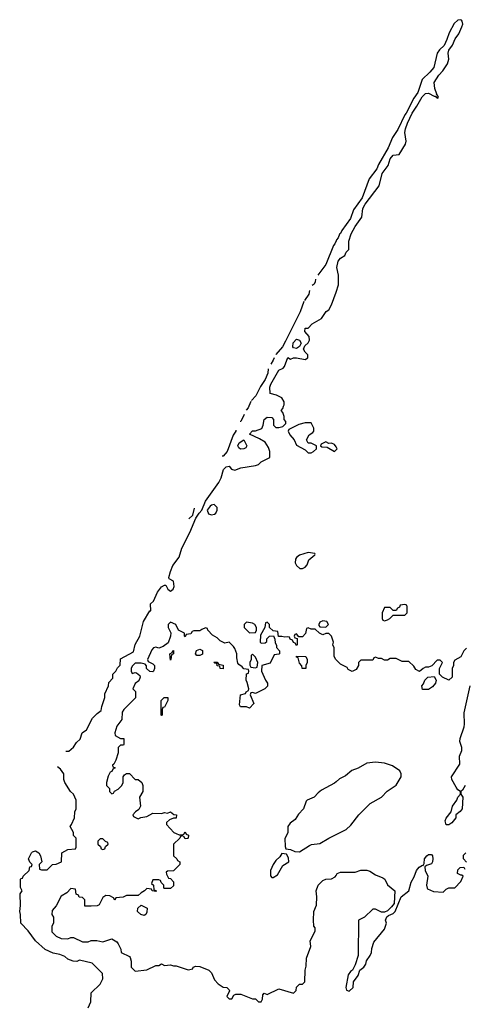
# Model space of a CAD drawing. Header units: inches. Extents: x 2769379 to 2883802, y 684208 to 828654.
# Tile 116 of 256: x 2777842 to 2780875, y 765916 to 772640. Entities that reach past the tile are written whole.
import ezdxf

# ---------------------------------------------------------------- set-up
doc = ezdxf.new("R2010")
doc.units = ezdxf.units.IN
doc.header["$MEASUREMENT"] = 0
for name, color, linetype in [('C7776', 7, 'Continuous'), ('C7777', 7, 'Continuous'), ('C7786', 7, 'Continuous'), ('C7787', 7, 'Continuous')]:
    doc.layers.add(name, color=color, linetype=linetype)

msp = doc.modelspace()

# ---------------------------------------------------------------- linework, layer by layer
at = {"layer": 'C7776', "color": 2}
for points, elevation in [([(2778157.1, 767644), (2778176.5, 767643.5), (2778210, 767671.3), (2778230, 767704.7), (2778253.6, 767726.4), (2778269, 767770), (2778298, 767790), (2778338, 767870), (2778370, 767902), (2778398, 767922), (2778402, 767950), (2778422, 768010), (2778423.1, 768036.9), (2778448, 768090), (2778450, 768114), (2778476.4, 768143.6), (2778478, 768170), (2778498, 768190), (2778510, 768214), (2778527.3, 768232.7), (2778530, 768274), (2778618, 768322), (2778630, 768372), (2778661.2, 768430), (2778686, 768530), (2778730, 768602), (2778736.4, 768603.6), (2778735.3, 768650), (2778755.3, 768670), (2778780.9, 768730), (2778810, 768766.8), (2778830, 768778), (2778838, 768778), (2778852, 768750), (2778870, 768738), (2778888.9, 768751.1), (2778895.3, 768770), (2778890, 768806), (2778861.2, 768821.2), (2778859, 768830), (2778870, 768871.3), (2778887.5, 768912.5), (2778929.4, 768970), (2778948.1, 769031.9), (2779002.4, 769137.6), (2779044.1, 769235.9), (2779065.2, 769270), (2779083.7, 769290), (2779110, 769351), (2779201, 769479), (2779215.1, 769510), (2779231.7, 769568.3), (2779250, 769586.8), (2779270, 769590.8), (2779286, 769570), (2779310, 769564), (2779350, 769578.8), (2779450, 769594.8), (2779470, 769601), (2779490, 769621), (2779548, 769650), (2779548.7, 769690), (2779538, 769718), (2779515.3, 769755.3), (2779478, 769778), (2779409.2, 769810), (2779430, 769832), (2779450, 769831.3), (2779493.2, 769846.8), (2779502, 769870), (2779508.7, 769910), (2779530, 769924.7), (2779562, 769922), (2779574, 769910), (2779574, 769870), (2779590, 769854), (2779610, 769854), (2779638, 769862), (2779658, 769882), (2779656.4, 769896.4), (2779646, 769910), (2779646, 769930), (2779636.4, 769956.4), (2779626, 769970), (2779636.4, 769983.6), (2779642.4, 770000)], 2), ([(2779404.1, 770000), (2779399.5, 769990), (2779387.4, 769972.4)], 2), ([(2779372.6, 769944.4), (2779355.9, 769904.1), (2779350, 769895.1), (2779346.9, 769895.8)], 2), ([(2779316.2, 769837.6), (2779315.3, 769830), (2779298.3, 769801.7), (2779257.1, 769690), (2779230, 769659.3)], 2), ([(2780000, 769722.4), (2779990, 769738), (2779970, 769748), (2779950, 769746), (2779930, 769758), (2779898, 769742), (2779894, 769730), (2779903.6, 769723.6), (2779939.6, 769719.6), (2779990, 769692), (2780000, 769702)], 2), ([(2779230, 769659.3), (2779222.3, 769660)], 2), ([(2778995.7, 769231.1), (2779023.8, 769256.2), (2779034, 769303.5)], 2), ([(2780000, 768268), (2779998, 768270), (2779986, 768290), (2779986, 768350), (2779978, 768370), (2779982, 768390), (2779968, 768430), (2779950, 768448), (2779930, 768448), (2779910, 768438), (2779886, 768450), (2779858, 768478), (2779830, 768478), (2779810, 768486), (2779798, 768482), (2779791.3, 768448.7), (2779770, 768426), (2779746, 768426), (2779730, 768446), (2779718, 768442), (2779714, 768430), (2779718, 768418), (2779734, 768414), (2779734, 768370), (2779730, 768366), (2779722, 768382), (2779710, 768386), (2779702, 768402), (2779686, 768410), (2779682, 768422), (2779670, 768426), (2779650, 768422), (2779630, 768428), (2779608, 768428), (2779602, 768462), (2779570, 768466), (2779546, 768490), (2779546, 768510), (2779530, 768526), (2779518, 768522), (2779514, 768490), (2779483.6, 768436.4), (2779482, 768390), (2779490, 768382), (2779516.4, 768383.6), (2779527.3, 768392.7), (2779528.4, 768411.6), (2779546, 768430), (2779572.7, 768432.7), (2779582, 768410), (2779583.6, 768383.6), (2779592.7, 768367.3), (2779592.7, 768352.7), (2779614, 768330), (2779614, 768310), (2779610, 768306), (2779578, 768302), (2779550, 768246), (2779494, 768230), (2779492, 768190), (2779518, 768130), (2779531.3, 768110), (2779531.6, 768088.4), (2779514, 768070), (2779450, 768038), (2779430, 768046), (2779418, 768042), (2779414, 768030), (2779438, 767970), (2779410, 767938), (2779390, 767948), (2779348.4, 767948.4), (2779342, 767962), (2779348, 768030), (2779382, 768038), (2779386, 768050), (2779402, 768058), (2779406, 768070), (2779394.6, 768114.6), (2779386, 768130), (2779388, 768172), (2779402, 768178), (2779406, 768190), (2779402, 768202), (2779370, 768206), (2779360.4, 768220.4), (2779336.4, 768236.4), (2779330, 768246), (2779322, 768282), (2779322, 768310), (2779310, 768346), (2779300.4, 768360.4), (2779270, 768388), (2779242, 768382), (2779210, 768398), (2779190, 768418), (2779156.4, 768436.4), (2779126, 768470), (2779122, 768482), (2779110, 768486), (2779083.6, 768476.4), (2779070, 768466), (2779030, 768466), (2779018, 768462), (2779010, 768446), (2778978, 768442), (2778970, 768426), (2778966, 768430), (2778966, 768450), (2778926, 768470), (2778906, 768510), (2778870, 768526), (2778854, 768510), (2778854, 768490), (2778872, 768452), (2778871.3, 768430), (2778855.3, 768384.7), (2778819.8, 768360.2), (2778791.1, 768348.9), (2778770, 768355.3), (2778754, 768350), (2778743.6, 768336.4), (2778714, 768270), (2778718, 768258), (2778750, 768242), (2778762, 768230), (2778762, 768210), (2778754, 768190), (2778750, 768186), (2778730, 768188), (2778708, 768210), (2778707.3, 768227.3), (2778698, 768238), (2778670, 768246), (2778630, 768246), (2778610, 768226), (2778602, 768210), (2778602, 768190), (2778610, 768174), (2778630, 768182), (2778639.6, 768179.6), (2778662, 768162), (2778664.7, 768150), (2778655.3, 768124.7), (2778630, 768106), (2778614, 768070), (2778632, 768052), (2778631.6, 768008.4), (2778551.6, 767928.4), (2778542, 767910), (2778539.6, 767860.4), (2778503.6, 767816.4), (2778492, 767770), (2778492.7, 767752.7), (2778530, 767732), (2778552, 767732), (2778552.7, 767692.7), (2778550, 767686), (2778530, 767686), (2778514, 767670), (2778512.7, 767632.7), (2778496.9, 767583.1), (2778483.6, 767556.4), (2778474, 767550), (2778478, 767538), (2778494, 767530), (2778478, 767522), (2778470, 767506), (2778458, 767502), (2778445.4, 767474.6), (2778434, 767430), (2778434, 767410), (2778454, 767390), (2778454, 767370), (2778470, 767354), (2778482, 767358), (2778488, 767372), (2778514.6, 767385.4), (2778538, 767410), (2778548, 767430), (2778548.4, 767468.4), (2778556.4, 767483.6), (2778570, 767492), (2778590, 767491.3), (2778630, 767452), (2778651, 767451), (2778674, 767430), (2778682, 767410), (2778682, 767370), (2778658, 767330), (2778666, 767270), (2778654.8, 767245.2), (2778632, 767230), (2778614, 767210), (2778618, 767198), (2778650, 767182), (2778668.7, 767191.3), (2778710, 767198), (2778750, 767222), (2778810, 767218), (2778830, 767224.7), (2778850, 767222), (2778870, 767231.3), (2778892.7, 767212.7), (2778910.9, 767210.9), (2778910, 767186), (2778890, 767186), (2778863.6, 767176.4), (2778843.6, 767156.4), (2778843.6, 767143.6), (2778894, 767090), (2778910, 767082), (2778930, 767074), (2778950, 767074), (2778962, 767078), (2778970, 767094), (2778978, 767078), (2778994, 767070), (2778992, 767050), (2778987.3, 767047.3), (2778970, 767046), (2778962, 767062), (2778950, 767066), (2778938, 767062), (2778934, 767050), (2778892, 767010), (2778892, 766930), (2778914, 766910), (2778918, 766898), (2778934, 766890), (2778934, 766870), (2778891.6, 766828.4), (2778850, 766826), (2778842, 766818), (2778843.6, 766803.6), (2778858, 766778), (2778870, 766774), (2778891.6, 766751.6), (2778890, 766726), (2778870, 766706), (2778830, 766706), (2778826, 766710), (2778826, 766730), (2778807.3, 766747.3), (2778802, 766762), (2778790, 766766), (2778750, 766766), (2778742, 766742), (2778754, 766730), (2778758, 766698), (2778774, 766690), (2778770, 766686), (2778746, 766690), (2778742, 766702), (2778710, 766706), (2778694, 766690), (2778670, 766678), (2778650, 766658), (2778570, 766658), (2778547.3, 766647.3), (2778498, 766642), (2778490, 766626), (2778482, 766642), (2778456.4, 766656.4), (2778430, 766658), (2778410, 766646), (2778383.6, 766596.4), (2778370, 766588), (2778330, 766586), (2778287.3, 766587.3), (2778286, 766630), (2778270, 766646), (2778248.4, 766648.4), (2778242, 766662), (2778227.3, 766667.3), (2778222, 766702), (2778190, 766706), (2778163.6, 766676.4), (2778125.4, 766654.6), (2778091.6, 766588.4), (2778063.6, 766556.4), (2778062, 766530), (2778072, 766510), (2778072, 766470), (2778062, 766450), (2778062, 766410), (2778090, 766382), (2778125.4, 766365.4), (2778170, 766362), (2778190, 766372), (2778210, 766372), (2778270, 766342), (2778310, 766342), (2778330, 766352), (2778368.4, 766351.6), (2778410, 766342), (2778470, 766362), (2778503.6, 766343.6), (2778514, 766330), (2778531.6, 766291.6), (2778534, 766270), (2778590, 766242), (2778595.3, 766235.3), (2778602, 766210), (2778602, 766170), (2778630, 766142), (2778710, 766151.3), (2778770, 766182), (2778790, 766182), (2778810, 766191.3), (2778830, 766182), (2778870, 766184.7), (2778890, 766178), (2778910, 766178), (2778990, 766152), (2779022, 766158), (2779026, 766170), (2779043.1, 766176.9), (2779070, 766174.8), (2779132, 766150), (2779150.9, 766130.9), (2779170, 766082), (2779195.3, 766055.3), (2779230, 766032), (2779254, 766030), (2779270, 766014), (2779272, 766008), (2779254, 765970), (2779270, 765954), (2779290, 765954), (2779302, 765978), (2779315.3, 765984.7), (2779350, 765986), (2779430, 765954), (2779450, 765954), (2779470, 765934), (2779490, 765934), (2779498, 765950), (2779500.4, 765979.6), (2779508.7, 765991.3), (2779530, 765982), (2779610, 766022), (2779710, 765992), (2779728, 766010), (2779730, 766034), (2779750, 766054), (2779770, 766054), (2779786, 766070), (2779788.4, 766148.4), (2779796.4, 766176.4), (2779798, 766230), (2779828.7, 766310), (2779824, 766350), (2779856.4, 766416.4), (2779858, 766438), (2779848.7, 766450), (2779846, 766490), (2779848.7, 766550), (2779867.3, 766592.7), (2779868.7, 766650), (2779864, 766690), (2779879, 766730), (2779910, 766761), (2779931, 766771), (2779970, 766772), (2779994.6, 766785.4), (2780000, 766795.4)], 2), ([(2778308.4, 765891.6), (2778327.3, 765932.7), (2778330, 765994), (2778390, 766054), (2778408, 766090), (2778407.3, 766127.3), (2778336.4, 766196.4), (2778250, 766218), (2778231.1, 766208.9), (2778206, 766210), (2778170, 766224), (2778150, 766242), (2778116.5, 766256.5), (2778070, 766265.2), (2778015.3, 766290), (2777948.7, 766350), (2777898.6, 766418.6), (2777849, 766470), (2777848, 766530), (2777842, 766550), (2777848, 766590), (2777846, 766670), (2777858, 766690), (2777847.3, 766712.7), (2777847.3, 766767.3), (2777850, 766774), (2777862, 766778), (2777866, 766790), (2777906, 766830), (2777910, 766854), (2777922, 766858), (2777926, 766870), (2777910, 766886), (2777902, 766910), (2777922, 766950), (2777930, 766958), (2777950, 766964.7), (2777972, 766950), (2777984.7, 766930), (2777994, 766890), (2777974, 766870), (2777978, 766838), (2777990, 766834), (2778030, 766834), (2778066, 766870), (2778090, 766872), (2778126, 766890), (2778128.9, 766951.1), (2778170, 766972), (2778222, 766978), (2778226, 766990), (2778226, 767050), (2778208.4, 767068.4), (2778208, 767090), (2778186, 767130), (2778196.4, 767143.6), (2778215.3, 767190), (2778218, 767230), (2778226, 767250), (2778226, 767310), (2778208, 767350), (2778189.1, 767369.1), (2778149, 767430), (2778142, 767450), (2778142, 767490), (2778121.2, 767521.2), (2778100.4, 767537.8)], 2), ([(2780000, 767434.9), (2779990, 767426), (2779901.4, 767378.6), (2779878.8, 767361.2), (2779851.3, 767330), (2779802, 767310), (2779796, 767304), (2779778, 767250), (2779744.5, 767215.5), (2779722, 767178), (2779687.1, 767152.9), (2779671, 767130), (2779670, 767086), (2779651.6, 767048.4), (2779652.7, 766992.7), (2779658, 766978), (2779690, 766972), (2779719.6, 766959.6), (2779750, 766958), (2779818.6, 767001.4), (2779832.5, 767007.5), (2779890, 767014.8), (2779950, 767051), (2780000, 767076)], 6)]:
    msp.add_lwpolyline(points, dxfattribs=dict(at, elevation=elevation))
for points, elevation in [([(2779830, 769886), (2779790, 769886), (2779745.4, 769874.6), (2779678, 769842), (2779674, 769830), (2779683.6, 769803.6), (2779714, 769770), (2779730, 769734), (2779790, 769702), (2779810, 769682), (2779830, 769682), (2779846, 769690), (2779866, 769710), (2779866, 769730), (2779830, 769748), (2779808.7, 769748.7), (2779798, 769770), (2779816.4, 769803.6), (2779840.4, 769819.6), (2779848, 769830), (2779848, 769850)], 2), ([(2779347.7, 769707.7), (2779336.6, 769716.6), (2779329.6, 769730), (2779339.3, 769750), (2779370, 769770.6), (2779391, 769730), (2779383.5, 769716.5), (2779370, 769709.4)], 2), ([(2779168.7, 769328.7), (2779150, 769325.2), (2779141.6, 769318.4), (2779121, 769290), (2779130, 769266), (2779150, 769257.3), (2779170, 769262.8), (2779179, 769270), (2779189, 769290), (2779188.9, 769308.9)], 2), ([(2779810, 769002), (2779750, 768982), (2779730, 768968), (2779724, 768956), (2779721, 768930), (2779730, 768912), (2779752.7, 768892.7), (2779770, 768892), (2779790, 768902), (2779803.1, 768916.9), (2779815.3, 768950), (2779854.6, 768985.4), (2779858, 768990), (2779855.3, 768995.3)], 2), ([(2779390, 768526), (2779374, 768510), (2779374, 768490), (2779410, 768452), (2779450, 768454), (2779458, 768470), (2779458, 768490), (2779446, 768510), (2779430, 768518)], 2), ([(2779910, 768535.3), (2779890, 768526), (2779882, 768510), (2779882, 768502), (2779890, 768494), (2779930, 768492), (2779948, 768510), (2779938, 768530)], 2), ([(2778870, 768266), (2778866, 768310), (2778882, 768318), (2778886, 768330), (2778891.6, 768331.6), (2778891.6, 768308.4), (2778878, 768302), (2778874, 768270)], 2), ([(2779050, 768298), (2779042, 768310), (2779048.4, 768331.6), (2779070, 768342), (2779090, 768332), (2779090, 768306), (2779070, 768298)], 2), ([(2779430, 768306), (2779422, 768298), (2779422, 768270), (2779412, 768250), (2779412.7, 768232.7), (2779418, 768218), (2779450, 768214), (2779462, 768218), (2779466, 768250), (2779450, 768286)], 2), ([(2779230, 768206), (2779210, 768208), (2779206, 768226), (2779190, 768228), (2779186, 768246), (2779174, 768246), (2779167.3, 768252.7), (2779190, 768252), (2779198, 768238), (2779230, 768232)], 2), ([(2779790, 768208), (2779768, 768210), (2779767.3, 768227.3), (2779750, 768246), (2779742, 768282), (2779730, 768286), (2779730, 768294), (2779794, 768290), (2779802, 768270), (2779802, 768250), (2779794, 768230), (2779794, 768210)], 2), ([(2778810, 767888), (2778806, 767890), (2778806, 767990), (2778828.4, 768011.6), (2778851.3, 768011.3), (2778852, 767990), (2778830, 767946), (2778818, 767942), (2778814, 767930), (2778814, 767890)], 2), ([(2778410, 767046), (2778390, 767046), (2778374, 767030), (2778374, 767010), (2778392.7, 766992.7), (2778398, 766978), (2778410, 766974), (2778422, 766978), (2778427.3, 766992.7), (2778446, 767010), (2778442, 767022), (2778427.3, 767027.3)], 2), ([(2779630, 766946), (2779616.9, 766923.1), (2779590, 766898), (2779572, 766870), (2779552, 766830), (2779552.7, 766792.7), (2779562, 766782), (2779570, 766782), (2779600.4, 766799.6), (2779636.4, 766863.6), (2779678, 766890), (2779676.4, 766916.4), (2779662, 766942)], 6), ([(2778690, 766522), (2778668.4, 766528.4), (2778646, 766550), (2778648.4, 766571.6), (2778670, 766594), (2778711.6, 766571.6), (2778710, 766546), (2778702, 766530)], 2)]:
    msp.add_lwpolyline(points, close=True, dxfattribs=dict(at, elevation=elevation))
at = {"layer": 'C7777', "color": 2, "elevation": 2}
for points in [[(2780000, 771130.2), (2779991.5, 771108.5), (2779982, 771098), (2779931.1, 770968.9), (2779874.7, 770894.6)], [(2779860.6, 770868), (2779858, 770850), (2779850, 770832.7), (2779837.5, 770824.3)], [(2779819.9, 770791), (2779814.3, 770765.7), (2779783.9, 770723)], [(2779642.4, 770000), (2779646, 770010), (2779646, 770030), (2779630, 770058), (2779594.6, 770074.6), (2779550, 770086), (2779547.3, 770130), (2779555.1, 770150), (2779610, 770246.8), (2779639.3, 770260.7), (2779649.3, 770270.7), (2779670, 770332), (2779690, 770322), (2779708.7, 770331.3), (2779730, 770331.3), (2779790, 770318), (2779808, 770330), (2779808, 770350), (2779788.9, 770368.9), (2779778, 770390), (2779787.3, 770412.7), (2779810, 770434), (2779818, 770450), (2779816.4, 770476.4), (2779788, 770510), (2779790, 770534), (2779810, 770534), (2779836.4, 770563.6), (2779900.2, 770599.8), (2779933.2, 770646.8), (2779950, 770658), (2779970, 770692), (2780000, 770779.7)], [(2779779.7, 770714.8), (2779755.3, 770644.7), (2779655.3, 770444.7), (2779634, 770406), (2779590, 770353.2), (2779588.7, 770353.5)], [(2779576.7, 770330.7), (2779570, 770314), (2779554, 770287.7)], [(2779536.5, 770254.6), (2779534.6, 770225.4), (2779517.5, 770182.5), (2779485.4, 770134.6), (2779452, 770070), (2779422.8, 770039.4)], [(2779418.6, 770031.6), (2779404.1, 770000)]]:
    msp.add_lwpolyline(points, dxfattribs=at)
msp.add_lwpolyline([(2779730, 770395.3), (2779710, 770398), (2779705.6, 770405.6), (2779707.8, 770432.2), (2779730, 770457.3), (2779751.1, 770451.1), (2779762, 770430), (2779750, 770408)], close=True, dxfattribs=at)
at = {"layer": 'C7786', "color": 2}
for points, elevation in [([(2780000, 769702), (2780008, 769710), (2780000, 769722.4)], 2), ([(2780890, 768348), (2780871.1, 768328.9), (2780851.1, 768288.9), (2780810, 768266), (2780802, 768250), (2780802, 768230), (2780791.6, 768208.4), (2780791.3, 768150), (2780770, 768128.7), (2780726, 768150), (2780706, 768170), (2780706, 768210), (2780726, 768250), (2780710, 768266), (2780690, 768266), (2780652.7, 768227.3), (2780630, 768218), (2780610, 768218), (2780594, 768210), (2780570, 768188), (2780543.1, 768203.1), (2780530, 768226), (2780496.4, 768256.4), (2780450, 768258), (2780410, 768278), (2780370, 768278), (2780350, 768266), (2780330, 768266), (2780310, 768278), (2780290, 768278), (2780270, 768286), (2780258, 768282), (2780250, 768266), (2780170, 768266), (2780154, 768250), (2780152, 768230), (2780136.9, 768203.1), (2780110, 768188), (2780083.1, 768203.1), (2780075.3, 768215.3), (2780030, 768238), (2780000, 768268)], 2), ([(2780880.7, 767410), (2780862.8, 767377.2), (2780852, 767370), (2780852, 767350), (2780864.7, 767330), (2780861, 767250), (2780847.7, 767232.3), (2780818, 767210), (2780816, 767190), (2780790, 767155.3), (2780770, 767142), (2780750, 767142), (2780743.6, 767170), (2780750, 767186), (2780786, 767230), (2780794, 767270), (2780822.7, 767310), (2780830, 767331.3), (2780848.7, 767350), (2780848.7, 767370), (2780830, 767381.2), (2780818.6, 767398.6), (2780788.7, 767450), (2780788, 767470), (2780844.7, 767555.3), (2780841.3, 767610), (2780857, 767650), (2780857, 767670), (2780844.2, 767710), (2780846, 767730), (2780873.6, 767810), (2780876.9, 767830), (2780873.1, 767906.9), (2780914.7, 768090)], 2), ([(2780000, 767076), (2780069.3, 767110.7), (2780100.2, 767139.8), (2780155.3, 767210), (2780233.6, 767286.4), (2780310, 767331.3), (2780349.4, 767370.6), (2780410, 767411.3), (2780444, 767470), (2780445.2, 767490), (2780435.3, 767510), (2780384.1, 767544.1), (2780330, 767562), (2780270, 767569.3), (2780210, 767562.7), (2780150.4, 767529.6), (2780107.9, 767512.1), (2780064, 767476), (2780023.8, 767456.2), (2780000, 767434.9)], 6), ([(2780890, 766886), (2780868.9, 766908.9), (2780870, 766934), (2780886, 766950)], 2), ([(2780000, 766795.4), (2780008, 766810), (2780030, 766818), (2780130, 766818), (2780170, 766831.3), (2780210, 766831), (2780230, 766826), (2780270, 766801), (2780319.8, 766779.8), (2780332, 766770), (2780351.6, 766731.6), (2780402, 766690), (2780396, 766604), (2780379.1, 766580.9), (2780350, 766555.3), (2780330, 766546), (2780310, 766546), (2780270, 766566), (2780250, 766566), (2780194, 766510), (2780154, 766490), (2780151.3, 766250), (2780130, 766186), (2780112, 766150), (2780099.6, 766140.4), (2780083.6, 766116.4), (2780066, 766030), (2780071.6, 766011.6), (2780090, 766006.8), (2780117.2, 766030), (2780119, 766070), (2780150, 766112), (2780162, 766150), (2780189, 766170), (2780202.7, 766190), (2780206.8, 766213.2), (2780231.5, 766248.5), (2780240.9, 766270), (2780243.7, 766296.3), (2780258.6, 766341.4), (2780329.3, 766430), (2780344, 766470), (2780338, 766490), (2780347.3, 766512.7), (2780358, 766522), (2780390, 766536), (2780404, 766550), (2780444, 766650), (2780497.2, 766690), (2780511.8, 766750), (2780533.6, 766786.4), (2780549.7, 766830.3), (2780567.2, 766852.8), (2780590, 766866), (2780595.3, 766864.7), (2780602, 766878), (2780604.2, 766910), (2780619.3, 766930), (2780630, 766938), (2780650, 766938), (2780658, 766930), (2780660.7, 766910), (2780658.8, 766890), (2780650, 766875.3), (2780616, 766864), (2780604.7, 766855.3), (2780607.3, 766830), (2780626.8, 766790), (2780618, 766730), (2780622, 766710), (2780624.7, 766704.7), (2780665.4, 766685.4), (2780730, 766682), (2780750, 766702), (2780770, 766712), (2780810, 766712), (2780850, 766754), (2780866, 766790), (2780858, 766798), (2780850, 766798), (2780828.7, 766810), (2780830, 766834), (2780846, 766850), (2780872, 766852), (2780878, 766838)], 2)]:
    msp.add_lwpolyline(points, dxfattribs=dict(at, elevation=elevation))
at = {"layer": 'C7786', "color": 2, "elevation": 2}
for points in [[(2780470, 768646), (2780438, 768642), (2780432.7, 768627.3), (2780418, 768622), (2780410, 768606), (2780390, 768606), (2780370, 768626), (2780330, 768626), (2780314, 768590), (2780314, 768550), (2780318, 768538), (2780330, 768534), (2780350, 768542), (2780366, 768550), (2780390, 768574), (2780470, 768574), (2780486, 768590), (2780486, 768630), (2780482, 768642)], [(2780590, 768066), (2780586, 768090), (2780596.4, 768103.6), (2780606, 768130), (2780626, 768150), (2780670, 768154), (2780682, 768130), (2780678, 768110), (2780656.9, 768083.1), (2780630, 768066)]]:
    msp.add_lwpolyline(points, close=True, dxfattribs=at)
at = {"layer": 'C7787', "color": 2, "elevation": 2}
msp.add_lwpolyline([(2780000, 770779.7), (2780017.2, 770830), (2780015.5, 770895.5), (2780006.3, 770946.3), (2780015.1, 770990), (2780030, 771010.6), (2780059, 771030), (2780070, 771052), (2780088, 771070), (2780086.3, 771126.3), (2780102, 771178), (2780130, 771226.8), (2780175.3, 771290), (2780182.9, 771350), (2780199.5, 771380.5), (2780295.1, 771504.9), (2780315.6, 771590), (2780356.3, 771643.7), (2780369.7, 771690.3), (2780390, 771713.4), (2780430, 771718), (2780473.2, 771790), (2780477.2, 771810), (2780469.5, 771869.5), (2780474.5, 771894.5), (2780486.7, 771933.3), (2780519.1, 772000.9), (2780552.1, 772047.9), (2780587.7, 772112.3), (2780610, 772134.8), (2780630, 772138.8), (2780670, 772118), (2780678, 772118), (2780682, 772110), (2780695.3, 772104.7), (2780698, 772110), (2780690, 772126), (2780686, 772126), (2780688, 772130), (2780673.2, 772170), (2780669.4, 772210.6), (2780700.2, 772259.8), (2780728, 772290), (2780761.2, 772338.8), (2780769.3, 772370), (2780764.5, 772410), (2780769.6, 772430.4), (2780794.7, 772465.3), (2780811.7, 772508.3), (2780837.1, 772542.9), (2780858.4, 772590), (2780864.5, 772610), (2780860.9, 772630), (2780855.6, 772635.6), (2780850, 772639.5), (2780830, 772636.9), (2780806.1, 772613.9), (2780770.4, 772550), (2780756, 772504), (2780736.9, 772463.1), (2780706.5, 772433.5), (2780690.4, 772410), (2780666.2, 772313.8), (2780639.5, 772280.5), (2780588.2, 772231.8), (2780557.2, 772142.8), (2780530, 772102.7), (2780478.9, 772001.1), (2780469.3, 771990.7), (2780420.3, 771890), (2780384.4, 771835.5), (2780355.2, 771764.8), (2780289.2, 771650.8), (2780278.2, 771621.8), (2780226.7, 771553.3), (2780177.2, 771422.8), (2780118.9, 771341.1), (2780099, 771281), (2780039.1, 771200.9), (2780030, 771179), (2780024, 771176), (2780014.9, 771150), (2780002.8, 771137.2), (2780000, 771130.2)], dxfattribs=at)

doc.saveas('drawing.dxf')
